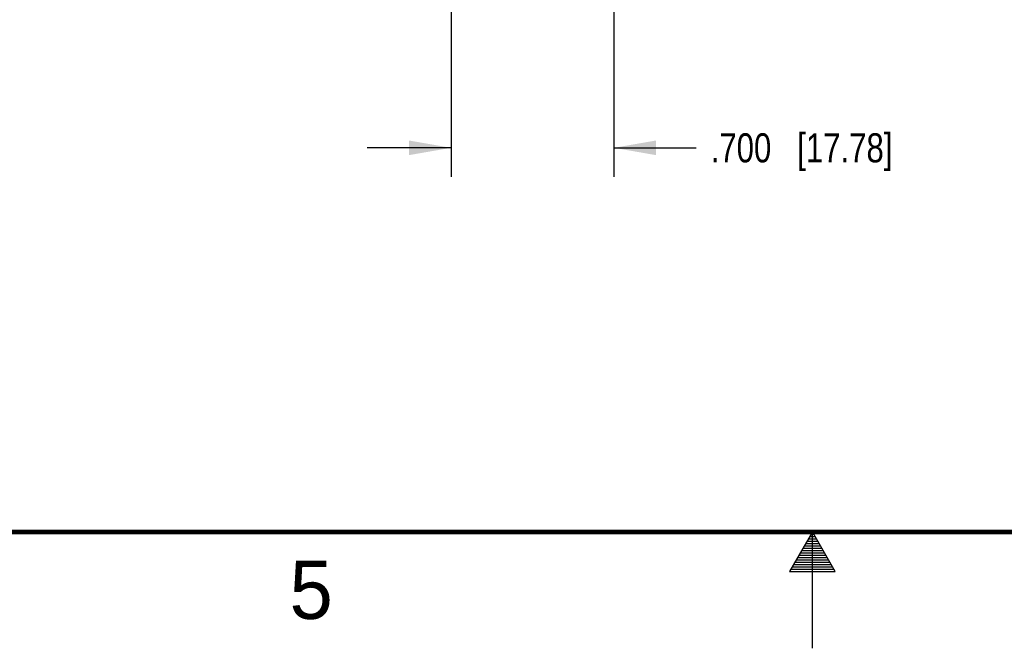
# Model space of a CAD drawing. Header units: inches. Extents: x 0 to 34, y 0 to 22.
# Tile 8 of 37: x 13.6 to 17.8, y 0 to 2.7. Entities that reach past the tile are written whole.
import ezdxf

# ---------------------------------------------------------------- set-up
doc = ezdxf.new("R2010")
doc.units = ezdxf.units.IN
doc.header["$LTSCALE"] = 1.87
doc.header["$MEASUREMENT"] = 0
doc.layers.get('0').update_dxf_attribs({"linetype": 'CONTINUOUS'})
doc.layers.add('DIMENSIONS', color=7, linetype='CONTINUOUS')
doc.styles.get("Standard").update_dxf_attribs({"font": 'txt', "width": 0.8})
doc.styles.add('TEXTSTYLE_2', font='txt')
doc.dimstyles.new('DIMSTYLE_1', dxfattribs={"dimtxt": 0.125, "dimasz": 0.18, "dimexe": 0.18, "dimexo": 0.0625, "dimgap": 0.09, "dimtad": 0, "dimtih": 1, "dimtoh": 1, "dimdec": 3, "dimzin": 4, "dimdsep": 46, "dimtxsty": 'STANDARD', "dimblk": '_FILLED', "dimblk1": '_FILLED', "dimblk2": '_FILLED', "dimcen": 0.09, "dimadec": 0, "dimazin": 0, "dimtp": 0.001, "dimtm": 0.001, "dimtfac": 1, "dimtdec": 3, "dimtofl": 0, "dimtmove": 0, "dimatfit": 3, "dimldrblk": '_FILLED', "dimfxl": 1, "dimtolj": 1, "dimtzin": 4, "dimarcsym": 0})

# ---------------------------------------------------------------- blocks, each defined once
blk = doc.blocks.new('_FILLED')
at = {"color": 0, "linetype": 'BYBLOCK'}
blk.add_solid([(0, 0), (-1, 0.174), (-1, -0.174)], dxfattribs=at)
blk = doc.blocks.new('*D10')
at = {"layer": 'DIMENSIONS', "color": 2, "linetype": 'CONTINUOUS'}
for p, q in [((15.4477, 4.7088), (15.4477, 2.0239)), ((16.1477, 4.7088), (16.1477, 2.0239)), ((15.4477, 2.1489), (15.0877, 2.1489)), ((16.1477, 2.1489), (16.5008, 2.1489))]:
    blk.add_line(p, q, dxfattribs=at)
at = {"layer": 'DIMENSIONS', "color": 2, "linetype": 'CONTINUOUS', "xscale": 0.18, "yscale": 0.18, "zscale": 0.18}
blk.add_blockref('_FILLED', (15.4477, 2.1489), dxfattribs=at)
at = {"layer": 'DIMENSIONS', "color": 2, "linetype": 'CONTINUOUS', "xscale": 0.18, "yscale": 0.18, "zscale": 0.18, "rotation": 180}
blk.add_blockref('_FILLED', (16.1477, 2.1489), dxfattribs=at)
at = {"layer": 'DIMENSIONS', "color": 2, "linetype": 'CONTINUOUS', "insert": (16.5633, 2.2114), "char_height": 0.125, "width": 1.225, "attachment_point": 1, "line_spacing_factor": 0.9}
blk.add_mtext('.700{\\Ftxt.shx;\\W1.000000;\\H0.125000; }[17.78]', dxfattribs=at)

msp = doc.modelspace()

# ---------------------------------------------------------------- linework, layer by layer
at = {"color": 2, "linetype": 'CONTINUOUS'}
for p, q in [((17, 0.5), (16.902, 0.3303)), ((16.9827, 0.47), (17.0173, 0.47)), ((16.9885, 0.48), (17.0116, 0.48)), ((16.9942, 0.49), (17.0058, 0.49)), ((17.098, 0.3303), (17, 0.5)), ((17, 0), (17, 0.5)), ((16.9596, 0.43), (17.0404, 0.43)), ((16.9654, 0.44), (17.0347, 0.44)), ((16.9712, 0.45), (17.0289, 0.45)), ((16.9769, 0.46), (17.0231, 0.46)), ((16.9365, 0.39), (17.0635, 0.39)), ((16.9423, 0.4), (17.0578, 0.4)), ((16.9481, 0.41), (17.052, 0.41)), ((16.9538, 0.42), (17.0462, 0.42)), ((16.9076, 0.34), (17.0924, 0.34)), ((16.9134, 0.35), (17.0866, 0.35)), ((16.9192, 0.36), (17.0808, 0.36)), ((16.925, 0.37), (17.0751, 0.37)), ((16.9307, 0.38), (17.0693, 0.38)), ((16.902, 0.3303), (17.098, 0.3303))]:
    msp.add_line(p, q, dxfattribs=at)
at = {"color": 7, "linetype": 'CONTINUOUS', "const_width": 0.02}
msp.add_lwpolyline([(0.5, 0.5), (33.5, 0.5)], dxfattribs=at)

# ---------------------------------------------------------------- texts
at = {"color": 2, "linetype": 'CONTINUOUS', "insert": (14.754, 0.3762), "char_height": 0.25, "width": 0.25, "attachment_point": 1, "line_spacing_factor": 0.9, "style": 'TEXTSTYLE_2'}
msp.add_mtext('5', dxfattribs=at)

# ---------------------------------------------------------------- dimensions: what is measured, and where the dimension line sits
at = {"layer": 'DIMENSIONS', "color": 2, "linetype": 'CONTINUOUS'}
dim = msp.add_linear_dim(base=(16.1477, 2.1489), p1=(15.4477, 4.7088), p2=(16.1477, 4.7088), dimstyle='DIMSTYLE_1', dxfattribs=at)
dim.commit()
dim.dimension.update_dxf_attribs({"geometry": '*D10', "text_midpoint": (17.1758, 2.1489), "dimtype": 160})

doc.saveas('drawing.dxf')
